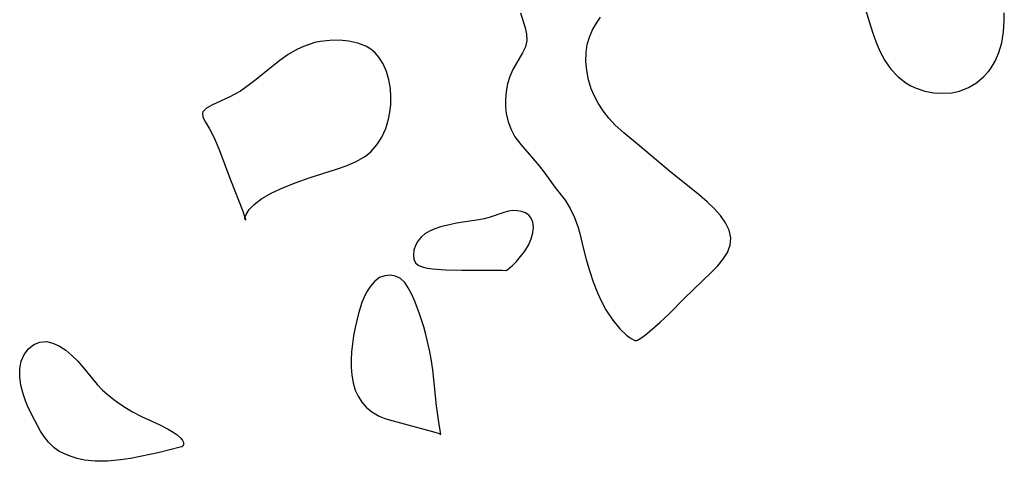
# Model space of a CAD drawing. Header units: metres. Extents: x 1073367 to 1082519, y 1569854 to 1574957.
# Tile 44 of 256: x 1073954 to 1074105, y 1572859 to 1572927. Entities that reach past the tile are written whole.
import ezdxf

# ---------------------------------------------------------------- set-up
doc = ezdxf.new("R2010")
doc.units = ezdxf.units.M
doc.layers.add('CGG_CurvaNivelLidar_v1', color=253, linetype='Continuous', lineweight=30)

msp = doc.modelspace()

# ---------------------------------------------------------------- linework, layer by layer
at = {"layer": 'CGG_CurvaNivelLidar_v1'}
for p, q in [((1074083.5838, 1572928.7057, 64.5), (1074084.7096, 1572925.1052, 64.5)), ((1074030.7157, 1572928.0404, 64.5), (1074031.4191, 1572925.79, 64.5)), ((1074042.3556, 1572926.4905, 64.5), (1074042.9826, 1572927.3909, 64.5)), ((1074104.7814, 1572925.1402, 64.5), (1074104.8918, 1572926.8775, 64.5)), ((1074104.8918, 1572926.8775, 64.5), (1074104.9157, 1572928.0593, 64.5)), ((1074031.4191, 1572925.79, 64.5), (1074031.6449, 1572924.7999, 64.5)), ((1074041.277, 1572924.3346, 64.5), (1074041.7551, 1572925.4337, 64.5)), ((1074041.7551, 1572925.4337, 64.5), (1074042.3556, 1572926.4905, 64.5)), ((1074001.4296, 1572923.8339, 64.5), (1073999.946, 1572923.6566, 64.5)), ((1074002.9101, 1572923.8555, 64.5), (1074001.4296, 1572923.8339, 64.5)), ((1074004.3546, 1572923.7226, 64.5), (1074002.9101, 1572923.8555, 64.5)), ((1074031.6818, 1572923.8291, 64.5), (1074031.4572, 1572922.8642, 64.5)), ((1074031.6449, 1572924.7999, 64.5), (1074031.6818, 1572923.8291, 64.5)), ((1074040.9409, 1572923.1973, 64.5), (1074041.277, 1572924.3346, 64.5)), ((1074084.7096, 1572925.1052, 64.5), (1074085.2089, 1572923.6826, 64.5)), ((1074104.5205, 1572923.4602, 64.5), (1074104.7814, 1572925.1402, 64.5)), ((1073996.3946, 1572922.4494, 64.5), (1073995.0702, 1572921.6736, 64.5)), ((1073997.3994, 1572922.9122, 64.5), (1073996.3946, 1572922.4494, 64.5)), ((1073998.4283, 1572923.285, 64.5), (1073997.3994, 1572922.9122, 64.5)), ((1073999.1686, 1572923.4941, 64.5), (1073998.4283, 1572923.285, 64.5)), ((1073999.946, 1572923.6566, 64.5), (1073999.1686, 1572923.4941, 64.5)), ((1074005.727, 1572923.4243, 64.5), (1074004.3546, 1572923.7226, 64.5)), ((1074006.9849, 1572922.9377, 64.5), (1074005.727, 1572923.4243, 64.5)), ((1074007.7255, 1572922.4999, 64.5), (1074006.9849, 1572922.9377, 64.5)), ((1074008.3844, 1572921.956, 64.5), (1074007.7255, 1572922.4999, 64.5)), ((1074031.4572, 1572922.8642, 64.5), (1074031.026, 1572921.9104, 64.5)), ((1074040.7598, 1572922.0031, 64.5), (1074040.9409, 1572923.1973, 64.5)), ((1074085.2089, 1572923.6826, 64.5), (1074085.8423, 1572922.167, 64.5)), ((1074104.0983, 1572922.0037, 64.5), (1074104.5205, 1572923.4602, 64.5)), ((1073993.7951, 1572920.7759, 64.5), (1073992.5543, 1572919.805, 64.5)), ((1073995.0702, 1572921.6736, 64.5), (1073993.7951, 1572920.7759, 64.5)), ((1074008.9725, 1572921.2738, 64.5), (1074008.3844, 1572921.956, 64.5)), ((1074009.6164, 1572920.2279, 64.5), (1074008.9725, 1572921.2738, 64.5)), ((1074031.026, 1572921.9104, 64.5), (1074029.5208, 1572919.3544, 64.5)), ((1074040.7272, 1572920.6115, 64.5), (1074040.7598, 1572922.0031, 64.5)), ((1074085.8423, 1572922.167, 64.5), (1074086.5935, 1572920.7469, 64.5)), ((1074103.5014, 1572920.6389, 64.5), (1074104.0983, 1572922.0037, 64.5)), ((1073992.5543, 1572919.805, 64.5), (1073990.1458, 1572917.8329, 64.5)), ((1074010.1253, 1572919.0536, 64.5), (1074009.6164, 1572920.2279, 64.5)), ((1074029.5208, 1572919.3544, 64.5), (1074029.0732, 1572918.3193, 64.5)), ((1074040.8565, 1572919.2065, 64.5), (1074040.7272, 1572920.6115, 64.5)), ((1074086.5935, 1572920.7469, 64.5), (1074087.5129, 1572919.4304, 64.5)), ((1074087.5129, 1572919.4304, 64.5), (1074088.5799, 1572918.2785, 64.5)), ((1074102.4314, 1572918.9953, 64.5), (1074102.7372, 1572919.394, 64.5)), ((1074102.7372, 1572919.394, 64.5), (1074103.5014, 1572920.6389, 64.5)), ((1073990.1458, 1572917.8329, 64.5), (1073988.946, 1572916.9056, 64.5)), ((1074010.5014, 1572917.7848, 64.5), (1074010.1253, 1572919.0536, 64.5)), ((1074010.7381, 1572916.4502, 64.5), (1074010.5014, 1572917.7848, 64.5)), ((1074029.0732, 1572918.3193, 64.5), (1074028.726, 1572917.1963, 64.5)), ((1074041.1351, 1572917.8067, 64.5), (1074040.8565, 1572919.2065, 64.5)), ((1074041.5596, 1572916.431, 64.5), (1074041.1351, 1572917.8067, 64.5)), ((1074088.5799, 1572918.2785, 64.5), (1074089.787, 1572917.3252, 64.5)), ((1074100.6569, 1572917.3463, 64.5), (1074101.7768, 1572918.2808, 64.5)), ((1074101.7768, 1572918.2808, 64.5), (1074102.4314, 1572918.9953, 64.5)), ((1073988.946, 1572916.9056, 64.5), (1073987.7368, 1572916.075, 64.5)), ((1074010.8241, 1572915.211, 64.5), (1074010.7381, 1572916.4502, 64.5)), ((1074028.726, 1572917.1963, 64.5), (1074028.4888, 1572916.0119, 64.5)), ((1074042.0298, 1572915.3079, 64.5), (1074041.5596, 1572916.431, 64.5)), ((1074089.787, 1572917.3252, 64.5), (1074090.5705, 1572916.8677, 64.5)), ((1074090.5705, 1572916.8677, 64.5), (1074091.3943, 1572916.4921, 64.5)), ((1074091.3943, 1572916.4921, 64.5), (1074092.7285, 1572916.0639, 64.5)), ((1074098.0618, 1572916.0734, 64.5), (1074099.4102, 1572916.6005, 64.5)), ((1074099.4102, 1572916.6005, 64.5), (1074100.6569, 1572917.3463, 64.5)), ((1073985.9851, 1572915.1128, 64.5), (1073983.4714, 1572913.9701, 64.5)), ((1073987.7368, 1572916.075, 64.5), (1073985.9851, 1572915.1128, 64.5)), ((1074010.7958, 1572913.9574, 64.5), (1074010.8241, 1572915.211, 64.5)), ((1074028.4888, 1572916.0119, 64.5), (1074028.3761, 1572914.79, 64.5)), ((1074028.3761, 1572914.79, 64.5), (1074028.3958, 1572913.6466, 64.5)), ((1074042.5971, 1572914.2225, 64.5), (1074042.0298, 1572915.3079, 64.5)), ((1074092.7285, 1572916.0639, 64.5), (1074094.1069, 1572915.8103, 64.5)), ((1074094.1069, 1572915.8103, 64.5), (1074095.4995, 1572915.7276, 64.5)), ((1074095.4995, 1572915.7276, 64.5), (1074096.8772, 1572915.8233, 64.5)), ((1074096.8772, 1572915.8233, 64.5), (1074098.0618, 1572916.0734, 64.5)), ((1073982.5346, 1572913.4577, 64.5), (1073981.975, 1572912.9097, 64.5)), ((1073983.4714, 1572913.9701, 64.5), (1073982.5346, 1572913.4577, 64.5)), ((1074010.6778, 1572912.8428, 64.5), (1074010.7958, 1572913.9574, 64.5)), ((1074028.3958, 1572913.6466, 64.5), (1074028.5146, 1572912.6225, 64.5)), ((1074043.3613, 1572913.0292, 64.5), (1074042.5971, 1572914.2225, 64.5)), ((1073981.975, 1572912.9097, 64.5), (1073981.8944, 1572912.6905, 64.5)), ((1073981.8944, 1572912.6905, 64.5), (1073981.9726, 1572912.0654, 64.5)), ((1073981.9726, 1572912.0654, 64.5), (1073982.3633, 1572911.3232, 64.5)), ((1074010.0335, 1572910.3407, 64.5), (1074010.4667, 1572911.7449, 64.5)), ((1074010.4667, 1572911.7449, 64.5), (1074010.6778, 1572912.8428, 64.5)), ((1074028.5146, 1572912.6225, 64.5), (1074028.8066, 1572911.3643, 64.5)), ((1074044.2328, 1572911.9043, 64.5), (1074043.3613, 1572913.0292, 64.5)), ((1074045.2038, 1572910.8586, 64.5), (1074044.2328, 1572911.9043, 64.5)), ((1073982.3633, 1572911.3232, 64.5), (1073982.9943, 1572910.2689, 64.5)), ((1073982.9943, 1572910.2689, 64.5), (1073983.7196, 1572908.879, 64.5)), ((1074009.432, 1572909.0177, 64.5), (1074010.0335, 1572910.3407, 64.5)), ((1074028.8066, 1572911.3643, 64.5), (1074029.2539, 1572910.161, 64.5)), ((1074046.5358, 1572909.6653, 64.5), (1074045.2038, 1572910.8586, 64.5)), ((1073983.7196, 1572908.879, 64.5), (1073984.4056, 1572907.2261, 64.5)), ((1074008.6642, 1572907.8091, 64.5), (1074009.432, 1572909.0177, 64.5)), ((1074029.2539, 1572910.161, 64.5), (1074029.8551, 1572909.0407, 64.5)), ((1074029.8551, 1572909.0407, 64.5), (1074030.7359, 1572907.8591, 64.5)), ((1074048.9497, 1572907.6769, 64.5), (1074046.5358, 1572909.6653, 64.5)), ((1073984.4056, 1572907.2261, 64.5), (1073986.1961, 1572902.4675, 64.5)), ((1074007.7196, 1572906.7556, 64.5), (1074008.6642, 1572907.8091, 64.5)), ((1074030.7359, 1572907.8591, 64.5), (1074032.6624, 1572905.6773, 64.5)), ((1074053.4989, 1572903.8264, 64.5), (1074048.9497, 1572907.6769, 64.5)), ((1074005.5851, 1572905.3198, 64.5), (1074006.9095, 1572906.1054, 64.5)), ((1074006.9095, 1572906.1054, 64.5), (1074007.7196, 1572906.7556, 64.5)), ((1074032.6624, 1572905.6773, 64.5), (1074033.5694, 1572904.5973, 64.5)), ((1074002.4881, 1572904.105, 64.5), (1074004.1223, 1572904.6784, 64.5)), ((1074004.1223, 1572904.6784, 64.5), (1074005.5851, 1572905.3198, 64.5)), ((1074033.5694, 1572904.5973, 64.5), (1074034.4103, 1572903.5059, 64.5)), ((1073996.2806, 1572902.0588, 64.5), (1073998.2996, 1572902.755, 64.5)), ((1073998.2996, 1572902.755, 64.5), (1074002.4881, 1572904.105, 64.5)), ((1074034.4103, 1572903.5059, 64.5), (1074035.9414, 1572901.3349, 64.5)), ((1074058.1809, 1572900.1253, 64.5), (1074053.4989, 1572903.8264, 64.5)), ((1073986.1961, 1572902.4675, 64.5), (1073988.0922, 1572897.6506, 64.5)), ((1073992.5534, 1572900.4883, 64.5), (1073994.3342, 1572901.3042, 64.5)), ((1073994.3342, 1572901.3042, 64.5), (1073996.2806, 1572902.0588, 64.5)), ((1074035.9414, 1572901.3349, 64.5), (1074037.5626, 1572899.3249, 64.5)), ((1073991.025, 1572899.6146, 64.5), (1073992.5534, 1572900.4883, 64.5)), ((1074059.3467, 1572899.1067, 64.5), (1074058.1809, 1572900.1253, 64.5)), ((1073989.0733, 1572897.8911, 64.5), (1073989.8245, 1572898.699, 64.5)), ((1073989.8245, 1572898.699, 64.5), (1073991.025, 1572899.6146, 64.5)), ((1074037.5626, 1572899.3249, 64.5), (1074038.3412, 1572898.0742, 64.5)), ((1074060.4152, 1572898.0614, 64.5), (1074059.3467, 1572899.1067, 64.5)), ((1073988.0922, 1572897.6506, 64.5), (1073988.4331, 1572896.6633, 64.5)), ((1073988.4123, 1572896.6033, 64.5), (1073988.4331, 1572896.6633, 64.5)), ((1073988.5, 1572896.2698, 64.5), (1073988.4123, 1572896.6033, 64.5)), ((1073988.4331, 1572896.6633, 64.5), (1073988.6066, 1572897.1652, 64.5)), ((1073988.4331, 1572896.6633, 64.5), (1073988.4428, 1572896.6351, 64.5)), ((1073988.4428, 1572896.6351, 64.5), (1073988.5, 1572896.2698, 64.5)), ((1073988.6066, 1572897.1652, 64.5), (1073989.0733, 1572897.8911, 64.5)), ((1074025.8997, 1572896.6668, 64.5), (1074025.107, 1572896.4623, 64.5)), ((1074028.121, 1572897.4749, 64.5), (1074025.8997, 1572896.6668, 64.5)), ((1074028.8357, 1572897.6685, 64.5), (1074028.121, 1572897.4749, 64.5)), ((1074029.5306, 1572897.7507, 64.5), (1074028.8357, 1572897.6685, 64.5)), ((1074030.213, 1572897.7279, 64.5), (1074029.5306, 1572897.7507, 64.5)), ((1074030.8628, 1572897.604, 64.5), (1074030.213, 1572897.7279, 64.5)), ((1074031.4553, 1572897.3762, 64.5), (1074030.8628, 1572897.604, 64.5)), ((1074031.9603, 1572897.0341, 64.5), (1074031.4553, 1572897.3762, 64.5)), ((1074032.3484, 1572896.571, 64.5), (1074031.9603, 1572897.0341, 64.5)), ((1074038.3412, 1572898.0742, 64.5), (1074039.0066, 1572896.6678, 64.5)), ((1074039.0066, 1572896.6678, 64.5), (1074039.5479, 1572895.1379, 64.5)), ((1074061.3567, 1572896.9932, 64.5), (1074060.4152, 1572898.0614, 64.5)), ((1074062.1554, 1572895.8677, 64.5), (1074061.3567, 1572896.9932, 64.5)), ((1074018.4223, 1572895.2331, 64.5), (1074017.5401, 1572894.9589, 64.5)), ((1074020.0294, 1572895.6324, 64.5), (1074018.4223, 1572895.2331, 64.5)), ((1074020.8603, 1572895.7962, 64.5), (1074020.0294, 1572895.6324, 64.5)), ((1074024.2834, 1572896.3028, 64.5), (1074020.8603, 1572895.7962, 64.5)), ((1074025.107, 1572896.4623, 64.5), (1074024.2834, 1572896.3028, 64.5)), ((1074032.6014, 1572895.9666, 64.5), (1074032.3484, 1572896.571, 64.5)), ((1074032.5984, 1572894.3295, 64.5), (1074032.6861, 1572895.2021, 64.5)), ((1074032.6861, 1572895.2021, 64.5), (1074032.6014, 1572895.9666, 64.5)), ((1074039.5479, 1572895.1379, 64.5), (1074039.7901, 1572894.2483, 64.5)), ((1074062.7219, 1572894.7297, 64.5), (1074062.1554, 1572895.8677, 64.5)), ((1074015.449, 1572893.6577, 64.5), (1074014.9668, 1572893.0609, 64.5)), ((1074016.0401, 1572894.1804, 64.5), (1074015.449, 1572893.6577, 64.5)), ((1074016.7237, 1572894.6113, 64.5), (1074016.0401, 1572894.1804, 64.5)), ((1074017.5401, 1572894.9589, 64.5), (1074016.7237, 1572894.6113, 64.5)), ((1074032.3364, 1572893.4015, 64.5), (1074032.5984, 1572894.3295, 64.5)), ((1074039.7901, 1572894.2483, 64.5), (1074040.3539, 1572891.8153, 64.5)), ((1074062.9843, 1572893.5884, 64.5), (1074062.7219, 1572894.7297, 64.5)), ((1074062.88, 1572892.4528, 64.5), (1074062.9843, 1572893.5884, 64.5)), ((1074014.5955, 1572892.3702, 64.5), (1074014.362, 1572891.6525, 64.5)), ((1074014.9668, 1572893.0609, 64.5), (1074014.5955, 1572892.3702, 64.5)), ((1074031.3478, 1572891.5406, 64.5), (1074031.9037, 1572892.4549, 64.5)), ((1074031.9037, 1572892.4549, 64.5), (1074032.3364, 1572893.4015, 64.5)), ((1074062.4558, 1572891.334, 64.5), (1074062.88, 1572892.4528, 64.5)), ((1074014.362, 1572891.6525, 64.5), (1074014.267, 1572890.9483, 64.5)), ((1074014.267, 1572890.9483, 64.5), (1074014.3254, 1572890.3007, 64.5)), ((1074030.0778, 1572889.9517, 64.5), (1074030.7217, 1572890.6947, 64.5)), ((1074030.7217, 1572890.6947, 64.5), (1074031.3478, 1572891.5406, 64.5)), ((1074040.3539, 1572891.8153, 64.5), (1074040.7679, 1572890.2235, 64.5)), ((1074061.7549, 1572890.2259, 64.5), (1074062.4558, 1572891.334, 64.5)), ((1074014.3254, 1572890.3007, 64.5), (1074014.5675, 1572889.7585, 64.5)), ((1074014.5675, 1572889.7585, 64.5), (1074015.0132, 1572889.3669, 64.5)), ((1074015.0132, 1572889.3669, 64.5), (1074015.6283, 1572889.0958, 64.5)), ((1074015.6283, 1572889.0958, 64.5), (1074016.3698, 1572888.9138, 64.5)), ((1074028.9685, 1572888.8978, 64.5), (1074029.4745, 1572889.346, 64.5)), ((1074029.4745, 1572889.346, 64.5), (1074030.0778, 1572889.9517, 64.5)), ((1074040.7679, 1572890.2235, 64.5), (1074041.2657, 1572888.5381, 64.5)), ((1074059.9768, 1572888.28, 64.5), (1074060.9579, 1572889.2895, 64.5)), ((1074060.9579, 1572889.2895, 64.5), (1074061.7549, 1572890.2259, 64.5)), ((1074009.8918, 1572887.7656, 64.5), (1074009.0856, 1572887.4627, 64.5)), ((1074010.7287, 1572887.8415, 64.5), (1074009.8918, 1572887.7656, 64.5)), ((1074011.5465, 1572887.6997, 64.5), (1074010.7287, 1572887.8415, 64.5)), ((1074012.2936, 1572887.3319, 64.5), (1074011.5465, 1572887.6997, 64.5)), ((1074016.3698, 1572888.9138, 64.5), (1074017.2046, 1572888.7954, 64.5)), ((1074017.2046, 1572888.7954, 64.5), (1074019.1948, 1572888.6696, 64.5)), ((1074019.1948, 1572888.6696, 64.5), (1074021.7167, 1572888.618, 64.5)), ((1074021.7167, 1572888.618, 64.5), (1074027.8844, 1572888.61, 64.5)), ((1074027.8844, 1572888.61, 64.5), (1074028.5, 1572888.5836, 64.5)), ((1074028.5, 1572888.5836, 64.5), (1074028.6221, 1572888.6327, 64.5)), ((1074028.6221, 1572888.6327, 64.5), (1074028.9685, 1572888.8978, 64.5)), ((1074041.2657, 1572888.5381, 64.5), (1074041.8473, 1572886.8182, 64.5)), ((1074055.8227, 1572884.2422, 64.5), (1074059.9768, 1572888.28, 64.5)), ((1074007.6765, 1572886.1594, 64.5), (1074007.0985, 1572885.2533, 64.5)), ((1074008.3398, 1572886.9113, 64.5), (1074007.6765, 1572886.1594, 64.5)), ((1074009.0856, 1572887.4627, 64.5), (1074008.3398, 1572886.9113, 64.5)), ((1074012.9374, 1572886.7203, 64.5), (1074012.2936, 1572887.3319, 64.5)), ((1074013.4877, 1572885.9176, 64.5), (1074012.9374, 1572886.7203, 64.5)), ((1074041.8473, 1572886.8182, 64.5), (1074042.5121, 1572885.1222, 64.5)), ((1074007.0985, 1572885.2533, 64.5), (1074006.7174, 1572884.4787, 64.5)), ((1074013.9759, 1572884.9774, 64.5), (1074013.4877, 1572885.9176, 64.5)), ((1074014.4294, 1572883.9414, 64.5), (1074013.9759, 1572884.9774, 64.5)), ((1074042.5121, 1572885.1222, 64.5), (1074043.1184, 1572883.7911, 64.5)), ((1074006.3828, 1572883.649, 64.5), (1074005.8476, 1572881.957, 64.5)), ((1074006.7174, 1572884.4787, 64.5), (1074006.3828, 1572883.649, 64.5)), ((1074015.1619, 1572882.0521, 64.5), (1074014.4294, 1572883.9414, 64.5)), ((1074043.1184, 1572883.7911, 64.5), (1074043.7837, 1572882.5447, 64.5)), ((1074053.4481, 1572881.8777, 64.5), (1074055.8227, 1572884.2422, 64.5)), ((1074005.8476, 1572881.957, 64.5), (1074005.3378, 1572879.8294, 64.5)), ((1074015.8651, 1572879.9134, 64.5), (1074015.1619, 1572882.0521, 64.5)), ((1074043.7837, 1572882.5447, 64.5), (1074044.8519, 1572880.9229, 64.5)), ((1074052.1269, 1572880.6216, 64.5), (1074053.4481, 1572881.8777, 64.5)), ((1074044.8519, 1572880.9229, 64.5), (1074045.9506, 1572879.5994, 64.5)), ((1074050.9185, 1572879.5477, 64.5), (1074052.1269, 1572880.6216, 64.5)), ((1074005.0971, 1572878.5663, 64.5), (1074004.9035, 1572877.2943, 64.5)), ((1074005.3378, 1572879.8294, 64.5), (1074005.0971, 1572878.5663, 64.5)), ((1074016.1951, 1572878.7448, 64.5), (1074015.8651, 1572879.9134, 64.5)), ((1074016.7611, 1572876.3643, 64.5), (1074016.1951, 1572878.7448, 64.5)), ((1074045.9506, 1572879.5994, 64.5), (1074046.9806, 1572878.6236, 64.5)), ((1074046.9806, 1572878.6236, 64.5), (1074047.6943, 1572878.1094, 64.5)), ((1074049.1449, 1572878.1874, 64.5), (1074049.878, 1572878.7076, 64.5)), ((1074049.878, 1572878.7076, 64.5), (1074050.9185, 1572879.5477, 64.5)), ((1073955.2005, 1572876.5484, 64), (1073956.0273, 1572877.1901, 64)), ((1073956.0273, 1572877.1901, 64), (1073956.9791, 1572877.5709, 64)), ((1073956.9791, 1572877.5709, 64), (1073957.9985, 1572877.6552, 64)), ((1073957.9985, 1572877.6552, 64), (1073958.9797, 1572877.4336, 64)), ((1073958.9797, 1572877.4336, 64), (1073959.9617, 1572876.9709, 64)), ((1073959.9617, 1572876.9709, 64), (1073960.932, 1572876.3256, 64)), ((1074004.9035, 1572877.2943, 64.5), (1074004.774, 1572876.1014, 64.5)), ((1074047.6943, 1572878.1094, 64.5), (1074048.2211, 1572877.8491, 64.5)), ((1074048.2211, 1572877.8491, 64.5), (1074048.5, 1572877.8512, 64.5)), ((1074048.5, 1572877.8512, 64.5), (1074048.6625, 1572877.897, 64.5)), ((1074048.6625, 1572877.897, 64.5), (1074049.1449, 1572878.1874, 64.5)), ((1073954.1221, 1572874.6665, 64), (1073954.5669, 1572875.6933, 64)), ((1073954.5669, 1572875.6933, 64), (1073955.2005, 1572876.5484, 64)), ((1073960.932, 1572876.3256, 64), (1073961.8896, 1572875.5328, 64)), ((1073961.8896, 1572875.5328, 64), (1073962.8103, 1572874.6344, 64)), ((1074004.774, 1572876.1014, 64.5), (1074004.7032, 1572874.9151, 64.5)), ((1074017.006, 1572875.016, 64.5), (1074016.7611, 1572876.3643, 64.5)), ((1073953.8848, 1572873.518, 64), (1073954.1221, 1572874.6665, 64)), ((1073962.8103, 1572874.6344, 64), (1073963.6804, 1572873.6567, 64)), ((1074004.7032, 1572874.9151, 64.5), (1074004.7037, 1572873.7434, 64.5)), ((1074017.2404, 1572873.3217, 64.5), (1074017.006, 1572875.016, 64.5)), ((1073953.8749, 1572872.2638, 64), (1073953.8848, 1572873.518, 64)), ((1073963.6804, 1572873.6567, 64), (1073965.0335, 1572871.9413, 64)), ((1074004.7037, 1572873.7434, 64.5), (1074004.8004, 1572872.523, 64.5)), ((1074004.8004, 1572872.523, 64.5), (1074005.0083, 1572871.3451, 64.5)), ((1074017.4841, 1572870.8223, 64.5), (1074017.2404, 1572873.3217, 64.5)), ((1073954.0618, 1572870.9586, 64), (1073953.8749, 1572872.2638, 64)), ((1073954.4071, 1572869.6314, 64), (1073954.0618, 1572870.9586, 64)), ((1073965.0335, 1572871.9413, 64), (1073965.7401, 1572871.1011, 64)), ((1073965.7401, 1572871.1011, 64), (1073966.602, 1572870.2242, 64)), ((1074005.0083, 1572871.3451, 64.5), (1074005.3471, 1572870.2296, 64.5)), ((1073954.7705, 1572868.5898, 64), (1073954.4071, 1572869.6314, 64)), ((1073966.602, 1572870.2242, 64), (1073967.5356, 1572869.403, 64)), ((1074005.3471, 1572870.2296, 64.5), (1074005.7947, 1572869.272, 64.5)), ((1074017.8273, 1572867.8189, 64.5), (1074017.4841, 1572870.8223, 64.5)), ((1073955.1964, 1572867.5565, 64), (1073954.7705, 1572868.5898, 64)), ((1073967.5356, 1572869.403, 64), (1073968.5211, 1572868.6277, 64)), ((1073968.5211, 1572868.6277, 64), (1073969.368, 1572868.0162, 64)), ((1073969.368, 1572868.0162, 64), (1073970.2435, 1572867.4421, 64)), ((1074005.7947, 1572869.272, 64.5), (1074006.357, 1572868.3938, 64.5)), ((1074006.357, 1572868.3938, 64.5), (1074007.0278, 1572867.6007, 64.5)), ((1073956.1744, 1572865.5394, 64), (1073955.1964, 1572867.5565, 64)), ((1073970.2435, 1572867.4421, 64), (1073971.1998, 1572866.884, 64)), ((1073971.1998, 1572866.884, 64), (1073972.5718, 1572866.1867, 64)), ((1074007.0278, 1572867.6007, 64.5), (1074007.9147, 1572866.8734, 64.5)), ((1074007.9147, 1572866.8734, 64.5), (1074009.0168, 1572866.2481, 64.5)), ((1074018.1774, 1572865.3042, 64.5), (1074017.8273, 1572867.8189, 64.5)), ((1073957.0751, 1572863.9365, 64), (1073956.1744, 1572865.5394, 64)), ((1073972.5718, 1572866.1867, 64), (1073975.3896, 1572864.8759, 64)), ((1074009.0168, 1572866.2481, 64.5), (1074010.0479, 1572865.8358, 64.5)), ((1074010.0479, 1572865.8358, 64.5), (1074011.1572, 1572865.4886, 64.5)), ((1074011.1572, 1572865.4886, 64.5), (1074017.5747, 1572863.7649, 64.5)), ((1074018.5, 1572863.4329, 64.5), (1074018.1774, 1572865.3042, 64.5)), ((1073957.5538, 1572863.1815, 64), (1073957.0751, 1572863.9365, 64)), ((1073975.3896, 1572864.8759, 64), (1073976.6551, 1572864.2302, 64)), ((1073976.6551, 1572864.2302, 64), (1073977.4062, 1572863.7849, 64)), ((1073977.4062, 1572863.7849, 64), (1073978.0346, 1572863.3439, 64)), ((1074017.5747, 1572863.7649, 64.5), (1074018.2568, 1572863.5604, 64.5)), ((1074018.2568, 1572863.5604, 64.5), (1074018.5, 1572863.4329, 64.5)), ((1073958.2923, 1572862.2151, 64), (1073957.5538, 1572863.1815, 64)), ((1073959.1401, 1572861.394, 64), (1073958.2923, 1572862.2151, 64)), ((1073978.0346, 1572863.3439, 64), (1073978.5748, 1572862.8559, 64)), ((1073978.5748, 1572862.8559, 64), (1073978.8405, 1572862.5093, 64)), ((1073978.8405, 1572862.5093, 64), (1073978.9872, 1572862.1892, 64)), ((1073979.0152, 1572861.8753, 64), (1073978.9199, 1572861.6422, 64)), ((1073978.9872, 1572862.1892, 64), (1073979.0152, 1572861.8753, 64)), ((1073959.8995, 1572860.8751, 64), (1073959.1401, 1572861.394, 64)), ((1073960.7285, 1572860.4495, 64), (1073959.8995, 1572860.8751, 64)), ((1073961.6113, 1572860.0896, 64), (1073960.7285, 1572860.4495, 64)), ((1073975.2965, 1572860.6771, 64), (1073972.363, 1572860.0317, 64)), ((1073978.5, 1572861.4718, 64), (1073975.2965, 1572860.6771, 64)), ((1073978.7411, 1572861.5102, 64), (1073978.5, 1572861.4718, 64)), ((1073978.9199, 1572861.6422, 64), (1073978.7411, 1572861.5102, 64)), ((1073962.6696, 1572859.7365, 64), (1073961.6113, 1572860.0896, 64)), ((1073963.8111, 1572859.4651, 64), (1073962.6696, 1572859.7365, 64)), ((1073965.468, 1572859.3047, 64), (1073963.8111, 1572859.4651, 64)), ((1073967.3428, 1572859.3278, 64), (1073965.468, 1572859.3047, 64)), ((1073969.3328, 1572859.5144, 64), (1073967.3428, 1572859.3278, 64)), ((1073970.8635, 1572859.7483, 64), (1073969.3328, 1572859.5144, 64)), ((1073972.363, 1572860.0317, 64), (1073970.8635, 1572859.7483, 64))]:
    msp.add_line(p, q, dxfattribs=at)

doc.saveas('drawing.dxf')
